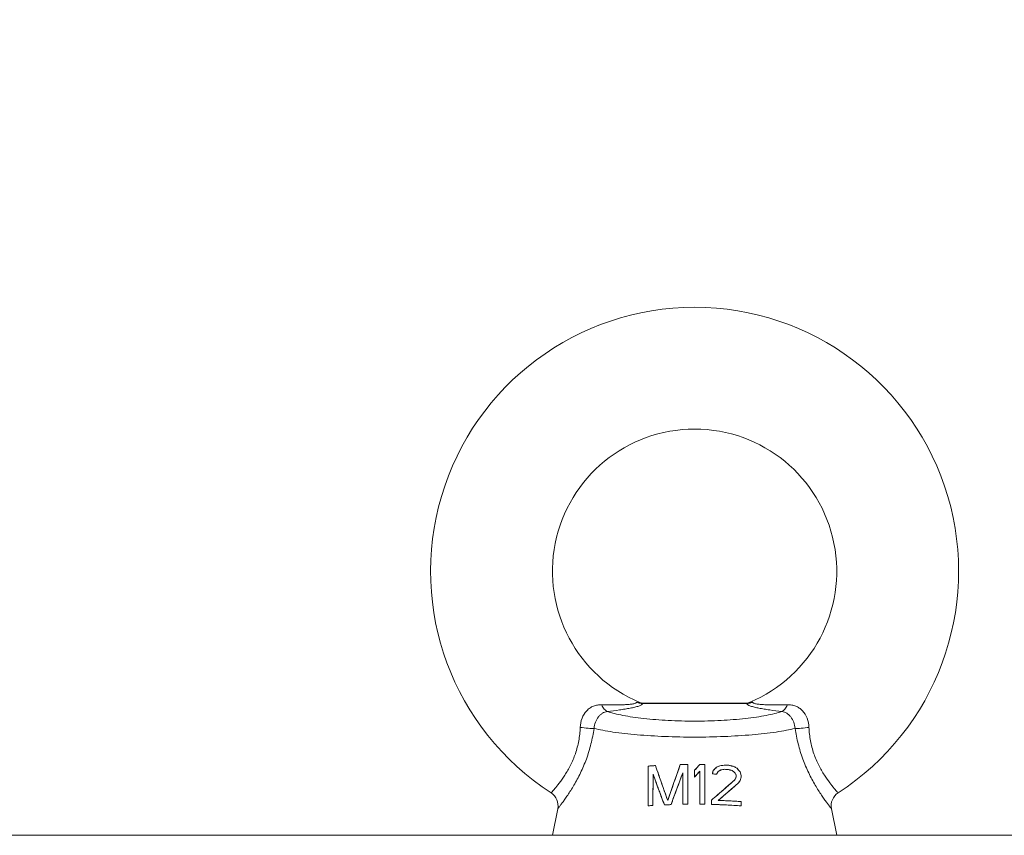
# Model space of a CAD drawing. Extents: x 4773 to 8448, y 27273 to 31291.
# Tile 51 of 99: x 5226 to 5323, y 29473 to 29553. Entities that reach past the tile are written whole.
import ezdxf

# ---------------------------------------------------------------- set-up
doc = ezdxf.new("R2010")
doc.units = 0
doc.header["$LTSCALE"] = 7.5
doc.header["$MEASUREMENT"] = 0
doc.layers.get('0').update_dxf_attribs({"linetype": 'CONTINUOUS', "lineweight": 18})
doc.layers.get('Defpoints').update_dxf_attribs({"linetype": 'CONTINUOUS'})
doc.layers.add('标注', color=4, linetype='CONTINUOUS', lineweight=18)
doc.styles.get("Standard").update_dxf_attribs({"font": 'gbenor.shx', "width": 0.8, "oblique": 10, "bigfont": 'bigfont.shx'})
doc.dimstyles.new('SFC-B', dxfattribs={"dimscale": 5, "dimtxt": 10, "dimasz": 5, "dimexe": 2, "dimexo": 1, "dimgap": 3, "dimtad": 1, "dimtoh": 1, "dimdsep": 46, "dimtxsty": 'Standard', "dimcen": -7, "dimclrd": 256, "dimclre": 256, "dimclrt": 256, "dimazin": 2, "dimtfac": 1, "dimtmove": 0, "dimatfit": 3, "dimfxl": 1, "dimtolj": 1, "dimlwd": -1, "dimlwe": -1, "dimarcsym": 0})

# ---------------------------------------------------------------- blocks, each defined once
blk = doc.blocks.new('*D172')
at = {"layer": 'Defpoints', "color": 0}
for p in [(6547.676, 29619.525), (5147.676, 29472.952), (6547.676, 29472.952)]:
    blk.add_point(p, dxfattribs=at)
at = {"layer": '标注'}
for p, q in [((5147.676, 29477.952), (5147.676, 29629.525)), ((6547.676, 29477.952), (6547.676, 29629.525)), ((5172.676, 29619.525), (6522.676, 29619.525))]:
    blk.add_line(p, q, dxfattribs=at)
for points in [[(5172.676, 29623.691), (5172.676, 29615.358), (5147.676, 29619.525)], [(6522.676, 29615.358), (6522.676, 29623.691), (6547.676, 29619.525)]]:
    blk.add_solid(points, dxfattribs=at)
at = {"layer": '标注', "insert": (5847.676, 29659.525), "char_height": 50, "attachment_point": 5}
blk.add_mtext('\\A1;1400', dxfattribs=at)

msp = doc.modelspace()

# ---------------------------------------------------------------- linework, layer by layer
at = {"linetype": 'Continuous'}
for p, q in [((5286.461, 29486.054), (5286.792, 29486.029)), ((5297.329, 29485.952), (5287.024, 29485.952)), ((5287.06, 29485.935), (5287.038, 29485.935)), ((5287.06, 29485.935), (5287.06, 29485.952)), ((5297.176, 29485.935), (5287.06, 29485.935)), ((5297.293, 29485.935), (5297.176, 29485.935)), ((5297.293, 29485.935), (5297.293, 29485.952)), ((5297.317, 29485.94), (5297.315, 29485.935)), ((5297.561, 29486.029), (5297.892, 29486.054)), ((5287.61, 29478.593), (5287.613, 29479.769)), ((5287.784, 29479.782), (5287.798, 29479.783)), ((5287.957, 29479.794), (5287.975, 29479.795)), ((5288.135, 29479.806), (5288.149, 29479.807)), ((5290.946, 29479.923), (5290.96, 29479.924)), ((5291.129, 29479.926), (5291.147, 29479.927)), ((5291.316, 29479.929), (5291.331, 29479.929)), ((5291.512, 29479.931), (5291.512, 29478.752)), ((5291.512, 29479.931), (5291.512, 29476.009)), ((5292.179, 29479.351), (5292.29, 29479.481)), ((5292.29, 29479.481), (5292.318, 29479.513)), ((5292.318, 29479.513), (5292.429, 29479.642)), ((5292.429, 29479.642), (5292.54, 29479.772)), ((5292.54, 29479.772), (5292.568, 29479.804)), ((5292.568, 29479.804), (5292.679, 29479.933)), ((5292.679, 29479.933), (5292.8, 29479.932)), ((5292.8, 29479.932), (5292.922, 29479.93)), ((5292.922, 29479.93), (5292.934, 29479.93)), ((5292.934, 29479.93), (5293.047, 29479.929)), ((5293.178, 29479.927), (5293.177, 29476.005)), ((5293.178, 29479.927), (5293.178, 29478.747)), ((5294.006, 29479.325), (5294.335, 29479.649)), ((5294.079, 29479.397), (5294.098, 29479.415)), ((5294.098, 29479.415), (5294.171, 29479.487)), ((5294.171, 29479.487), (5294.244, 29479.559)), ((5294.244, 29479.559), (5294.263, 29479.577)), ((5294.263, 29479.577), (5294.335, 29479.649)), ((5294.335, 29479.649), (5294.408, 29479.683)), ((5294.408, 29479.683), (5294.426, 29479.692)), ((5294.426, 29479.692), (5294.499, 29479.726)), ((5294.499, 29479.726), (5294.572, 29479.761)), ((5294.572, 29479.761), (5294.59, 29479.769)), ((5294.59, 29479.769), (5294.663, 29479.803)), ((5294.663, 29479.803), (5294.802, 29479.818)), ((5294.852, 29479.401), (5294.745, 29479.383)), ((5294.802, 29479.818), (5294.813, 29479.819)), ((5294.813, 29479.819), (5294.941, 29479.833)), ((5294.954, 29479.417), (5294.852, 29479.401)), ((5294.941, 29479.833), (5294.955, 29479.834)), ((5295.053, 29479.433), (5294.954, 29479.417)), ((5294.955, 29479.834), (5295.084, 29479.847)), ((5295.152, 29479.449), (5295.053, 29479.433)), ((5295.084, 29479.847), (5295.095, 29479.848)), ((5295.095, 29479.848), (5295.232, 29479.862)), ((5295.224, 29479.446), (5295.152, 29479.449)), ((5295.242, 29479.445), (5295.224, 29479.446)), ((5295.232, 29479.862), (5295.304, 29479.858)), ((5295.304, 29479.858), (5295.322, 29479.858)), ((5295.322, 29479.858), (5295.394, 29479.854)), ((5295.403, 29479.437), (5295.386, 29479.438)), ((5295.394, 29479.854), (5295.466, 29479.85)), ((5295.475, 29479.433), (5295.403, 29479.437)), ((5295.466, 29479.85), (5295.484, 29479.849)), ((5295.484, 29479.849), (5295.555, 29479.845)), ((5295.79, 29479.792), (5295.802, 29479.789)), ((5296.035, 29479.734), (5296.106, 29479.693)), ((5296.106, 29479.693), (5296.123, 29479.682)), ((5296.123, 29479.682), (5296.194, 29479.641)), ((5296.194, 29479.641), (5296.264, 29479.599)), ((5296.264, 29479.599), (5296.282, 29479.589)), ((5296.282, 29479.589), (5296.352, 29479.547)), ((5296.352, 29479.547), (5296.422, 29479.468)), ((5296.422, 29479.468), (5296.44, 29479.448)), ((5296.44, 29479.448), (5296.51, 29479.369)), ((5287.609, 29478.243), (5287.61, 29478.593)), ((5288.082, 29478.97), (5288.08, 29478.044)), ((5288.611, 29478.986), (5288.635, 29478.918)), ((5290.421, 29478.94), (5290.49, 29479.137)), ((5291.013, 29479.09), (5290.756, 29478.401)), ((5291.013, 29478.162), (5291.013, 29479.09)), ((5291.013, 29476.003), (5291.013, 29479.09)), ((5291.512, 29478.752), (5291.512, 29478.401)), ((5292.179, 29478.683), (5292.179, 29479.351)), ((5292.179, 29478.683), (5292.179, 29479.351)), ((5292.29, 29478.813), (5292.179, 29478.683)), ((5292.318, 29478.845), (5292.29, 29478.813)), ((5292.54, 29479.104), (5292.318, 29478.845)), ((5292.568, 29479.136), (5292.54, 29479.104)), ((5292.678, 29479.265), (5292.568, 29479.136)), ((5292.678, 29478.287), (5292.678, 29479.265)), ((5292.678, 29476.011), (5292.678, 29479.265)), ((5293.178, 29478.747), (5293.178, 29478.397)), ((5293.923, 29478.994), (5294.006, 29479.325)), ((5293.923, 29478.994), (5293.948, 29479.093)), ((5294.031, 29478.991), (5293.923, 29478.994)), ((5293.948, 29479.093), (5293.955, 29479.122)), ((5293.955, 29479.122), (5293.974, 29479.196)), ((5293.974, 29479.196), (5293.981, 29479.226)), ((5293.981, 29479.226), (5294.006, 29479.325)), ((5294.006, 29479.325), (5294.079, 29479.397)), ((5294.135, 29478.988), (5294.031, 29478.991)), ((5294.236, 29478.985), (5294.135, 29478.988)), ((5294.335, 29478.981), (5294.236, 29478.985)), ((5294.499, 29479.226), (5294.335, 29478.981)), ((5294.372, 29479.035), (5294.335, 29478.981)), ((5294.381, 29479.049), (5294.372, 29479.035)), ((5294.417, 29479.104), (5294.381, 29479.049)), ((5294.454, 29479.158), (5294.417, 29479.104)), ((5294.463, 29479.171), (5294.454, 29479.158)), ((5294.499, 29479.226), (5294.463, 29479.171)), ((5294.745, 29479.383), (5294.499, 29479.226)), ((5294.554, 29479.261), (5294.499, 29479.226)), ((5294.568, 29479.27), (5294.554, 29479.261)), ((5294.677, 29479.34), (5294.568, 29479.27)), ((5294.69, 29479.348), (5294.677, 29479.34)), ((5294.745, 29479.383), (5294.69, 29479.348)), ((5295.93, 29479.287), (5295.876, 29479.327)), ((5295.943, 29479.277), (5295.93, 29479.287)), ((5296.063, 29479.186), (5296.049, 29479.197)), ((5296.116, 29479.146), (5296.063, 29479.186)), ((5296.163, 29479.068), (5296.116, 29479.146)), ((5296.117, 29478.396), (5296.275, 29478.719)), ((5296.117, 29478.396), (5296.165, 29478.493)), ((5296.178, 29479.045), (5296.163, 29479.068)), ((5296.165, 29478.493), (5296.179, 29478.522)), ((5296.213, 29478.987), (5296.178, 29479.045)), ((5296.179, 29478.522), (5296.214, 29478.594)), ((5296.227, 29478.964), (5296.213, 29478.987)), ((5296.214, 29478.594), (5296.228, 29478.622)), ((5296.275, 29478.886), (5296.227, 29478.964)), ((5296.228, 29478.622), (5296.275, 29478.719)), ((5296.275, 29478.719), (5296.275, 29478.886)), ((5296.275, 29478.719), (5296.275, 29478.886)), ((5296.51, 29479.369), (5296.58, 29479.29)), ((5296.58, 29479.29), (5296.598, 29479.271)), ((5296.598, 29479.271), (5296.667, 29479.192)), ((5296.667, 29479.192), (5296.691, 29479.09)), ((5296.667, 29479.192), (5296.746, 29478.853)), ((5296.747, 29478.686), (5296.67, 29478.359)), ((5296.693, 29478.457), (5296.67, 29478.359)), ((5296.691, 29479.09), (5296.698, 29479.06)), ((5296.7, 29478.486), (5296.693, 29478.457)), ((5296.698, 29479.06), (5296.716, 29478.985)), ((5296.717, 29478.559), (5296.7, 29478.486)), ((5296.716, 29478.985), (5296.723, 29478.954)), ((5296.724, 29478.588), (5296.717, 29478.559)), ((5296.723, 29478.954), (5296.746, 29478.853)), ((5296.747, 29478.686), (5296.724, 29478.588)), ((5296.746, 29478.853), (5296.747, 29478.686)), ((5296.746, 29478.853), (5296.747, 29478.686)), ((5287.606, 29477.374), (5287.609, 29478.243)), ((5288.08, 29477.769), (5288.078, 29477.084)), ((5288.08, 29478.044), (5288.08, 29477.769)), ((5288.373, 29478.179), (5288.351, 29478.239)), ((5288.653, 29477.423), (5288.625, 29477.498)), ((5288.907, 29478.142), (5288.937, 29478.057)), ((5290.756, 29478.401), (5290.692, 29478.228)), ((5291.013, 29477.886), (5291.013, 29478.162)), ((5291.013, 29477.2), (5291.013, 29477.886)), ((5291.512, 29478.401), (5291.512, 29477.53)), ((5291.512, 29477.53), (5291.512, 29477.183)), ((5292.678, 29477.996), (5292.678, 29478.287)), ((5292.678, 29477.273), (5292.678, 29477.996)), ((5293.178, 29478.397), (5293.178, 29477.526)), ((5293.178, 29477.526), (5293.178, 29477.179)), ((5294.986, 29477.409), (5295.545, 29477.897)), ((5296.011, 29477.688), (5295.523, 29477.269)), ((5295.545, 29477.897), (5295.563, 29477.913)), ((5296.025, 29477.7), (5296.011, 29477.688)), ((5296.67, 29478.359), (5296.513, 29478.12)), ((5296.557, 29478.187), (5296.513, 29478.12)), ((5296.592, 29478.24), (5296.557, 29478.187)), ((5296.626, 29478.293), (5296.592, 29478.24)), ((5296.67, 29478.359), (5296.626, 29478.293)), ((5287.602, 29475.857), (5287.605, 29477.028)), ((5287.605, 29477.028), (5287.606, 29477.374)), ((5288.078, 29476.811), (5288.076, 29475.888)), ((5288.078, 29477.084), (5288.078, 29476.811)), ((5288.928, 29476.682), (5288.906, 29476.74)), ((5289.21, 29477.28), (5289.234, 29477.213)), ((5289.803, 29477.168), (5289.871, 29477.365)), ((5290.177, 29476.842), (5290.113, 29476.669)), ((5291.013, 29476.927), (5291.013, 29477.2)), ((5291.013, 29476.003), (5291.013, 29476.927)), ((5291.512, 29477.183), (5291.512, 29476.009)), ((5292.678, 29476.985), (5292.678, 29477.273)), ((5292.678, 29476.011), (5292.678, 29476.985)), ((5293.178, 29477.179), (5293.177, 29476.005)), ((5294.411, 29476.908), (5294.427, 29476.922)), ((5294.427, 29476.922), (5294.986, 29477.409)), ((5295.006, 29476.825), (5294.5, 29476.39)), ((5295.028, 29476.844), (5295.006, 29476.825)), ((5295.214, 29477.003), (5295.028, 29476.844)), ((5295.494, 29477.244), (5295.214, 29477.003)), ((5295.523, 29477.269), (5295.494, 29477.244)), ((5278.176, 29472.952), (5278.701, 29475.574)), ((5287.832, 29475.873), (5287.725, 29475.865)), ((5287.844, 29475.873), (5287.832, 29475.873)), ((5289.373, 29475.955), (5289.36, 29475.955)), ((5289.537, 29475.962), (5289.521, 29475.961)), ((5289.697, 29475.968), (5289.684, 29475.968)), ((5291.144, 29476.005), (5291.013, 29476.003)), ((5291.256, 29476.006), (5291.144, 29476.005)), ((5291.269, 29476.007), (5291.256, 29476.006)), ((5291.391, 29476.008), (5291.269, 29476.007)), ((5291.512, 29476.009), (5291.391, 29476.008)), ((5292.809, 29476.01), (5292.678, 29476.011)), ((5292.922, 29476.008), (5292.809, 29476.01)), ((5292.934, 29476.008), (5292.922, 29476.008)), ((5293.057, 29476.007), (5292.934, 29476.008)), ((5293.177, 29476.005), (5293.057, 29476.007)), ((5293.841, 29475.992), (5293.841, 29476.409)), ((5293.841, 29475.992), (5293.841, 29476.409)), ((5294.592, 29475.97), (5294.573, 29475.971)), ((5295.064, 29476.368), (5295.079, 29476.368)), ((5295.63, 29476.341), (5295.65, 29476.34)), ((5296.05, 29475.901), (5296.033, 29475.903)), ((5296.194, 29476.309), (5296.209, 29476.308)), ((5296.754, 29476.272), (5296.754, 29476.147)), ((5296.754, 29476.272), (5296.755, 29475.856)), ((5296.754, 29476.147), (5296.754, 29476.11)), ((5296.754, 29476.11), (5296.754, 29476.018)), ((5296.754, 29476.018), (5296.755, 29475.981)), ((5296.755, 29475.981), (5296.755, 29475.856)), ((5305.652, 29475.574), (5306.176, 29472.952)), ((5147.676, 29472.952), (6547.676, 29472.952))]:
    msp.add_line(p, q, dxfattribs=at)
at = {"color": 7, "linetype": 'Continuous'}
for radius, start, end in [(26, 302.92267, 237.07733), (14, 292.61986, 247.38014)]:
    msp.add_arc((5292.176, 29498.952), radius, start, end, dxfattribs=at)
at = {"linetype": 'Continuous'}
for centre, radius, start, end in [((5287.176, 29486.952), 1, 247.38729, 262.46756), ((5287.026, 29487.499), 1.547, 261.68121, 269.93002), ((5287.019, 29487.3), 1.365, 260.95242, 270.20625), ((5287.019, 29487.322), 1.387, 270.20464, 270.80033), ((5286.953, 29485.958), 0.109, 344.46212, 347.89147), ((5297.283, 29483.882), 2.053, 89.12428, 89.73411), ((5297.399, 29485.958), 0.108, 191.97308, 195.38972), ((5297.176, 29486.952), 1, 277.53555, 292.61568), ((5297.334, 29487.299), 1.364, 269.19861, 269.80672), ((5297.327, 29487.498), 1.546, 270.06968, 278.31891), ((5297.334, 29487.301), 1.366, 269.80948, 279.0572), ((5291.61, 29427.034), 52.886, 93.56451, 94.33414), ((5291.525, 29428.178), 51.74, 94.14693, 94.33625), ((5291.594, 29427.235), 52.685, 93.95795, 94.13196), ((5291.667, 29426.167), 53.755, 93.76772, 93.93908), ((5291.726, 29425.27), 54.654, 93.57109, 93.75291), ((5657.907, 29607.823), 391.124, 199.10332, 199.23243), ((5926.024, 29256.192), 673.505, 160.598583, 160.917645), ((5292.164, 29415.232), 64.703, 90.57678, 91.23874), ((5292.155, 29415.69), 64.245, 91.07832, 91.23965), ((5292.161, 29415.366), 64.569, 90.91574, 91.06542), ((5292.166, 29415.047), 64.888, 90.7503, 90.89942), ((5292.169, 29414.821), 65.114, 90.57772, 90.73744), ((5495.008, 29305.7), 267.009, 139.26715, 139.43182), ((5292.175, 29414.835), 65.1, 89.11778, 89.55709), ((5292.178, 29415.05), 64.884, 89.11749, 89.23283), ((5357.219, 29347.021), 146.781, 115.22603, 115.36756), ((5302.197, 29409.268), 70.937, 95.63397, 96.09642), ((5307.43, 29402.138), 78.28, 99.02422, 99.32595), ((5292.398, 29420.57), 58.944, 87.00774, 87.32248), ((5292.419, 29421.814), 58.116, 86.90649, 87.22509), ((5292.394, 29420.487), 59.026, 87.09533, 87.23502), ((5282.457, 29429.18), 51.912, 75.35585, 75.47609), ((5282.672, 29430.008), 51.057, 75.01202, 75.47772), ((5284.209, 29429.805), 51.311, 77.09122, 77.22502), ((5284.388, 29430.588), 50.507, 76.6672, 77.22611), ((5282.595, 29429.71), 51.364, 75.23977, 75.35579), ((5284.35, 29430.419), 50.68, 76.95443, 77.09119), ((5284.524, 29431.17), 49.91, 76.81301, 76.94056), ((5284.666, 29431.777), 49.287, 76.66358, 76.81311), ((5269.912, 29435.135), 51.687, 59.23218, 59.64045), ((5236.35, 29426.033), 80.399, 41.39023, 41.72864), ((5607.291, 29595.775), 339.909, 200.09864, 200.22994), ((5922.216, 29242.96), 673.925, 159.489385, 159.77202), ((5942.962, 29250.25), 691.454, 160.686477, 160.824659), ((5496.892, 29303.42), 269.489, 139.26876, 139.43192), ((5292.227, 29415.302), 63.714, 88.10343, 88.47405), ((5282.757, 29430.324), 50.729, 75.12491, 75.23975), ((5282.894, 29430.842), 50.194, 75.01038, 75.12493), ((5259.039, 29430.456), 61.2, 52.71118, 52.99218), ((5258.981, 29430.379), 61.297, 52.78957, 52.91427), ((5170.882, 29402.391), 146.884, 31.38505, 31.50399), ((5899.629, 29251.317), 649.841, 159.562841, 159.693167), ((5277.23, 29475.868), 1.5, 348.69007, 57.07733), ((5307.123, 29475.868), 1.5, 122.92267, 191.30993), ((5291.661, 29418.539), 57.461, 93.57669, 94.05055), ((5291.582, 29419.681), 56.317, 93.92698, 94.05306), ((5291.67, 29418.377), 57.623, 93.69137, 93.80743), ((5291.707, 29417.801), 58.201, 93.57744, 93.69135), ((5292.057, 29411.018), 64.993, 91.94046, 92.51741), ((5292.012, 29412.106), 63.904, 92.37818, 92.51992), ((5292.036, 29411.522), 64.488, 92.23576, 92.36688), ((5292.061, 29410.88), 65.131, 92.09135, 92.22148), ((5292.08, 29410.356), 65.655, 91.94118, 92.08011), ((5292.167, 29406.994), 69.018, 90.54351, 90.95767), ((5292.175, 29406.807), 69.205, 89.16971, 89.58304), ((5292.227, 29409.262), 66.75, 87.98579, 88.61465), ((5292.29, 29411.939), 64.489, 87.53513, 88.03622), ((5292.344, 29412.51), 63.499, 86.6703, 87.972), ((5292.38, 29414.018), 62.408, 87.01497, 87.52079), ((5292.527, 29416.833), 59.59, 86.47247, 86.99651), ((5292.66, 29418.175), 57.826, 85.93884, 86.6382), ((5292.693, 29419.499), 56.918, 85.90898, 86.45856)]:
    msp.add_arc(centre, radius, start, end, dxfattribs=at)
for points, knots in [([(5280.911, 29483.58), (5280.924, 29483.884), (5281.037, 29484.479), (5281.423, 29485.125), (5281.853, 29485.496), (5282.217, 29485.689), (5282.615, 29485.795), (5282.89, 29485.81), (5283.029, 29485.806)], [0, 0, 0, 0, 0.267005, 0.520575, 0.641788, 0.760358, 0.878875, 1, 1, 1, 1]), ([(5283.029, 29485.806), (5283.214, 29485.801), (5283.581, 29485.792), (5284.122, 29485.786), (5284.644, 29485.789), (5285.141, 29485.803), (5285.598, 29485.829), (5285.945, 29485.864), (5286.181, 29485.908), (5286.301, 29485.94), (5286.376, 29485.972), (5286.426, 29486.001), (5286.455, 29486.032), (5286.461, 29486.054)], [0, 0, 0, 0, 0.159869, 0.315641, 0.466206, 0.609802, 0.743242, 0.860492, 0.909765, 0.950298, 0.966641, 0.980206, 1, 1, 1, 1]), ([(5283.598, 29485.149), (5283.476, 29485.186), (5283.305, 29485.327), (5283.138, 29485.57), (5283.063, 29485.724), (5283.029, 29485.806)], [0, 0, 0, 0, 0.429037, 0.698101, 1, 1, 1, 1]), ([(5283.598, 29485.149), (5283.992, 29485.192), (5284.569, 29485.262), (5285.314, 29485.375), (5285.819, 29485.464), (5286.269, 29485.56), (5286.598, 29485.651), (5286.813, 29485.733), (5286.932, 29485.792), (5287.016, 29485.853), (5287.052, 29485.904), (5287.058, 29485.929)], [0, 0, 0, 0, 0.330868, 0.485021, 0.628828, 0.758611, 0.868533, 0.913575, 0.950596, 0.979004, 1, 1, 1, 1]), ([(5286.46, 29486.054), (5286.515, 29486.03), (5286.627, 29485.988), (5286.745, 29485.961), (5286.804, 29485.952)], [0, 0, 0, 0, 0.500347, 1, 1, 1, 1]), ([(5287.038, 29485.935), (5287.037, 29485.937), (5287.035, 29485.942), (5287.032, 29485.947), (5287.028, 29485.95)], [0, 0, 0, 0, 0.319669, 1, 1, 1, 1]), ([(5297.294, 29485.929), (5297.301, 29485.905), (5297.336, 29485.854), (5297.42, 29485.792), (5297.539, 29485.733), (5297.754, 29485.651), (5298.084, 29485.56), (5298.533, 29485.464), (5299.038, 29485.375), (5299.784, 29485.262), (5300.361, 29485.192), (5300.755, 29485.149)], [0, 0, 0, 0, 0.020988, 0.04939, 0.086385, 0.131423, 0.241362, 0.371145, 0.514957, 0.669114, 1, 1, 1, 1]), ([(5297.329, 29485.952), (5297.328, 29485.952), (5297.322, 29485.95), (5297.319, 29485.944), (5297.317, 29485.94)], [0, 0, 0, 0, 0.173433, 1, 1, 1, 1]), ([(5297.549, 29485.952), (5297.608, 29485.961), (5297.725, 29485.988), (5297.837, 29486.031), (5297.893, 29486.054)], [0, 0, 0, 0, 0.499649, 1, 1, 1, 1]), ([(5297.893, 29486.054), (5297.865, 29486.044), (5297.753, 29486.007), (5297.638, 29485.981), (5297.551, 29485.968)], [0, 0, 0, 0, 0.248742, 1, 1, 1, 1]), ([(5297.892, 29486.054), (5297.898, 29486.032), (5297.927, 29486.001), (5297.976, 29485.972), (5298.052, 29485.94), (5298.171, 29485.908), (5298.408, 29485.864), (5298.755, 29485.829), (5299.212, 29485.803), (5299.708, 29485.789), (5300.231, 29485.786), (5300.772, 29485.792), (5301.139, 29485.801), (5301.324, 29485.806)], [0, 0, 0, 0, 0.019792, 0.033363, 0.049711, 0.090238, 0.139506, 0.256762, 0.390202, 0.533798, 0.684362, 0.840133, 1, 1, 1, 1]), ([(5300.755, 29485.149), (5300.877, 29485.186), (5301.047, 29485.327), (5301.215, 29485.57), (5301.29, 29485.724), (5301.324, 29485.806)], [0, 0, 0, 0, 0.42903, 0.698097, 1, 1, 1, 1]), ([(5301.324, 29485.806), (5301.462, 29485.81), (5301.737, 29485.795), (5302.135, 29485.689), (5302.5, 29485.496), (5302.929, 29485.125), (5303.315, 29484.479), (5303.429, 29483.884), (5303.442, 29483.58)], [0, 0, 0, 0, 0.121103, 0.23958, 0.358136, 0.479343, 0.732933, 1, 1, 1, 1]), ([(5282.275, 29483.476), (5282.293, 29483.685), (5282.386, 29484.087), (5282.63, 29484.53), (5282.883, 29484.811), (5283.095, 29484.978), (5283.335, 29485.097), (5283.508, 29485.139), (5283.598, 29485.149)], [0, 0, 0, 0, 0.274716, 0.532036, 0.652648, 0.768506, 0.882518, 1, 1, 1, 1]), ([(5300.755, 29485.149), (5300.528, 29485.071), (5300.023, 29484.925), (5299.191, 29484.744), (5298.233, 29484.583), (5296.751, 29484.394), (5294.72, 29484.239), (5292.176, 29484.177), (5289.633, 29484.239), (5287.601, 29484.394), (5286.12, 29484.583), (5285.161, 29484.744), (5284.33, 29484.925), (5283.825, 29485.071), (5283.598, 29485.149)], [0, 0, 0, 0, 0.041607, 0.090939, 0.14734, 0.209947, 0.349527, 0.5, 0.650473, 0.790053, 0.85266, 0.909061, 0.958393, 1, 1, 1, 1]), ([(5300.755, 29485.149), (5300.844, 29485.139), (5301.018, 29485.097), (5301.257, 29484.978), (5301.469, 29484.812), (5301.723, 29484.53), (5301.967, 29484.087), (5302.06, 29483.685), (5302.078, 29483.476)], [0, 0, 0, 0, 0.117462, 0.231437, 0.347288, 0.467895, 0.725234, 1, 1, 1, 1]), ([(5278.045, 29477.127), (5278.048, 29477.129), (5278.055, 29477.139), (5278.074, 29477.159), (5278.105, 29477.194), (5278.148, 29477.242), (5278.202, 29477.305), (5278.297, 29477.415), (5278.442, 29477.585), (5278.643, 29477.831), (5278.875, 29478.131), (5279.133, 29478.483), (5279.513, 29479.048), (5279.989, 29479.872), (5280.472, 29481.002), (5280.8, 29482.26), (5280.893, 29483.139), (5280.911, 29483.58)], [0, 0, 0, 0, 0.001291, 0.005158, 0.011586, 0.020553, 0.032023, 0.045957, 0.081005, 0.125215, 0.178012, 0.238747, 0.306714, 0.461102, 0.633861, 0.816212, 1, 1, 1, 1]), ([(5278.701, 29475.574), (5278.701, 29475.575), (5278.704, 29475.578), (5278.709, 29475.585), (5278.719, 29475.597), (5278.739, 29475.623), (5278.773, 29475.666), (5278.825, 29475.733), (5278.891, 29475.818), (5278.97, 29475.922), (5279.062, 29476.044), (5279.209, 29476.241), (5279.418, 29476.529), (5279.692, 29476.926), (5279.992, 29477.386), (5280.309, 29477.904), (5280.631, 29478.478), (5281.062, 29479.325), (5281.55, 29480.476), (5282, 29481.944), (5282.199, 29482.962), (5282.275, 29483.476)], [0, 0, 0, 0, 0.000348, 0.001391, 0.003128, 0.005557, 0.012474, 0.022108, 0.034406, 0.049305, 0.066731, 0.086599, 0.133278, 0.188507, 0.251376, 0.320927, 0.396168, 0.476091, 0.645886, 0.822615, 1, 1, 1, 1]), ([(5282.275, 29483.476), (5282.187, 29483.47), (5281.988, 29483.47), (5281.532, 29483.495), (5281.166, 29483.54), (5280.911, 29483.58)], [0, 0, 0, 0, 0.19256, 0.434732, 1, 1, 1, 1]), ([(5302.078, 29483.476), (5301.794, 29483.406), (5301.176, 29483.275), (5299.768, 29483.044), (5297.729, 29482.822), (5295.045, 29482.66), (5292.176, 29482.605), (5289.308, 29482.66), (5286.624, 29482.822), (5284.585, 29483.044), (5283.177, 29483.275), (5282.559, 29483.406), (5282.275, 29483.476)], [0, 0, 0, 0, 0.04407, 0.09508, 0.215021, 0.352839, 0.5, 0.647161, 0.784979, 0.90492, 0.95593, 1, 1, 1, 1]), ([(5302.078, 29483.476), (5302.166, 29483.47), (5302.365, 29483.47), (5302.82, 29483.495), (5303.187, 29483.54), (5303.442, 29483.58)], [0, 0, 0, 0, 0.192561, 0.434733, 1, 1, 1, 1]), ([(5302.078, 29483.476), (5302.154, 29482.962), (5302.353, 29481.944), (5302.803, 29480.475), (5303.291, 29479.325), (5303.722, 29478.478), (5304.044, 29477.905), (5304.36, 29477.386), (5304.661, 29476.926), (5304.935, 29476.53), (5305.144, 29476.241), (5305.29, 29476.044), (5305.382, 29475.922), (5305.462, 29475.818), (5305.527, 29475.733), (5305.579, 29475.666), (5305.614, 29475.623), (5305.634, 29475.597), (5305.643, 29475.585), (5305.648, 29475.578), (5305.652, 29475.575), (5305.652, 29475.574)], [0, 0, 0, 0, 0.177427, 0.35413, 0.523898, 0.603814, 0.679051, 0.748601, 0.811473, 0.866707, 0.913389, 0.933258, 0.950686, 0.965587, 0.977887, 0.987522, 0.994441, 0.996871, 0.998608, 0.999652, 1, 1, 1, 1]), ([(5303.442, 29483.58), (5303.46, 29483.138), (5303.552, 29482.26), (5303.881, 29481.001), (5304.363, 29479.872), (5304.913, 29478.921), (5305.438, 29478.173), (5305.829, 29477.682), (5306.073, 29477.393), (5306.201, 29477.247), (5306.274, 29477.164), (5306.308, 29477.127)], [0, 0, 0, 0, 0.183848, 0.366169, 0.538901, 0.693283, 0.821971, 0.918982, 0.954034, 0.979442, 1, 1, 1, 1]), ([(5288.322, 29479.818), (5288.421, 29479.532), (5288.82, 29478.385), (5289.224, 29477.239), (5289.529, 29476.379)], [0, 0, 0, 0, 0.248919, 1, 1, 1, 1]), ([(5289.202, 29475.948), (5289.108, 29476.201), (5288.732, 29477.207), (5288.359, 29478.214), (5288.082, 29478.97)], [0, 0, 0, 0, 0.251048, 1, 1, 1, 1]), ([(5288.635, 29478.918), (5288.663, 29478.837), (5288.754, 29478.579), (5288.844, 29478.32), (5288.907, 29478.142)], [0, 0, 0, 0, 0.313381, 1, 1, 1, 1]), ([(5288.625, 29477.498), (5288.567, 29477.654), (5288.483, 29477.881), (5288.399, 29478.108), (5288.373, 29478.179)], [0, 0, 0, 0, 0.686195, 1, 1, 1, 1]), ([(5288.937, 29478.057), (5288.998, 29477.881), (5289.09, 29477.622), (5289.181, 29477.363), (5289.21, 29477.28)], [0, 0, 0, 0, 0.680262, 1, 1, 1, 1]), ([(5293.841, 29476.409), (5294.033, 29476.578), (5294.791, 29477.241), (5295.551, 29477.902), (5296.117, 29478.396)], [0, 0, 0, 0, 0.253743, 1, 1, 1, 1]), ([(5296.513, 29478.12), (5296.349, 29477.978), (5295.678, 29477.401), (5295.006, 29476.825), (5294.5, 29476.39)], [0, 0, 0, 0, 0.24589, 1, 1, 1, 1]), ([(5288.906, 29476.74), (5288.879, 29476.813), (5288.795, 29477.041), (5288.71, 29477.268), (5288.653, 29477.423)], [0, 0, 0, 0, 0.319228, 1, 1, 1, 1]), ([(5296.755, 29475.856), (5296.517, 29475.873), (5295.547, 29475.935), (5294.575, 29475.975), (5293.841, 29475.992)], [0, 0, 0, 0, 0.245011, 1, 1, 1, 1]), ([(5294.5, 29476.39), (5294.691, 29476.384), (5295.443, 29476.355), (5296.194, 29476.312), (5296.754, 29476.272)], [0, 0, 0, 0, 0.253841, 1, 1, 1, 1])]:
    msp.add_open_spline(points, degree=3, knots=knots, dxfattribs=at)
for points in [[(5286.802, 29485.968), (5286.686, 29485.985), (5286.571, 29486.015), (5286.46, 29486.054)], [(5287.028, 29485.95), (5287.027, 29485.951), (5287.026, 29485.952), (5287.024, 29485.952)], [(5287.602, 29475.857), (5287.605, 29477.161), (5287.609, 29478.465), (5287.613, 29479.769)], [(5290.49, 29479.137), (5290.581, 29479.398), (5290.673, 29479.659), (5290.765, 29479.92)], [(5288.082, 29478.97), (5288.08, 29477.943), (5288.078, 29476.916), (5288.076, 29475.888)], [(5295.563, 29477.913), (5295.749, 29478.075), (5295.934, 29478.236), (5296.117, 29478.396)], [(5296.513, 29478.12), (5296.352, 29477.981), (5296.189, 29477.841), (5296.025, 29477.7)], [(5289.202, 29475.948), (5289.111, 29476.193), (5289.019, 29476.437), (5288.928, 29476.682)], [(5289.234, 29477.213), (5289.332, 29476.935), (5289.43, 29476.657), (5289.529, 29476.379)], [(5289.529, 29476.379), (5289.62, 29476.642), (5289.711, 29476.905), (5289.803, 29477.168)], [(5290.113, 29476.669), (5290.027, 29476.437), (5289.942, 29476.205), (5289.856, 29475.974)], [(5293.841, 29476.409), (5294.031, 29476.576), (5294.221, 29476.743), (5294.411, 29476.908)]]:
    msp.add_open_spline(points, degree=3, dxfattribs=at)

# ---------------------------------------------------------------- dimensions: what is measured, and where the dimension line sits
at = {"layer": '标注', "color": 7}
dim = msp.add_linear_dim(base=(6547.676, 29619.525), p1=(5147.676, 29472.952), p2=(6547.676, 29472.952), dimstyle='SFC-B', dxfattribs=at)
dim.commit()
dim.dimension.update_dxf_attribs({"geometry": '*D172', "text_midpoint": (5847.676, 29619.525), "dimtype": 160})

doc.saveas('drawing.dxf')
